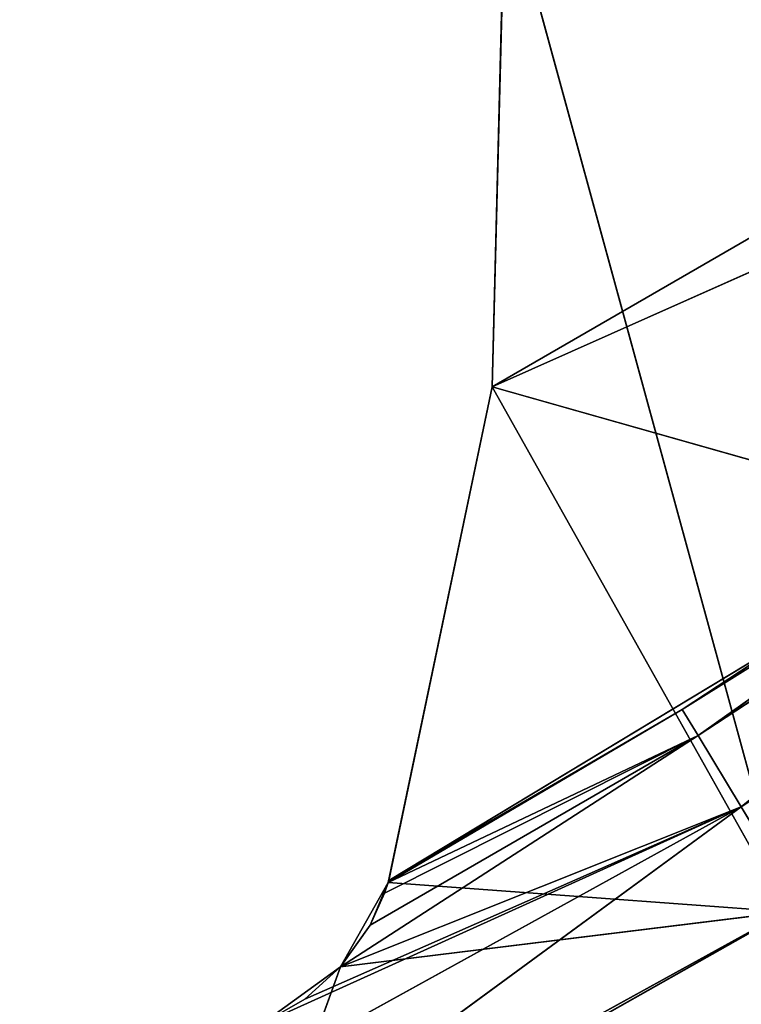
# Model space of a CAD drawing. Extents: x 0 to 110, y -110 to 0.
# Tile 211 of 256: x 77.41 to 80.58, y -98.25 to -93.92. Entities that reach past the tile are written whole.
import ezdxf

# ---------------------------------------------------------------- set-up
doc = ezdxf.new("R2010")
doc.units = 0
doc.header["$LTSCALE"] = 25.4
doc.layers.get('0').update_dxf_attribs({"color": 13, "linetype": 'CONTINUOUS'})

# ---------------------------------------------------------------- blocks, each defined once
blk = doc.blocks.new('REFLECTOR-LED-GU10-ES111-D')
at = {"color": 18}
for p, q in [((78.8155, 56, 98.0849), (78.4204, 56, 99.1756)), ((78.4204, 56, 99.1756), (80.7777, 56, 97.8429)), ((78.8155, 56, 98.0849), (78.4204, 56, 99.1756)), ((78.4204, 56, 99.1756), (80.7777, 56, 97.8429)), ((78.8155, 56, 98.0849), (78.4696, 56, 98.3356)), ((78.4696, 56, 98.3356), (78.659, 49.3083, 98.2268)), ((78.4696, 56, 98.3356), (78.659, 49.3083, 98.2268)), ((78.8155, 56, 98.0849), (78.4696, 56, 98.3356)), ((78.8155, 56, 98.0849), (78.659, 49.3083, 98.2268)), ((78.8155, 56, 98.0849), (78.659, 49.3083, 98.2268)), ((79.0253, 56, 97.7128), (78.8155, 56, 98.0849)), ((78.8155, 56, 98.0849), (80.7777, 56, 97.8429)), ((78.8155, 56, 98.0849), (80.7777, 56, 97.8429)), ((78.8155, 56, 98.0849), (78.8155, 49.3632, 98.0849)), ((78.8155, 49.3632, 98.0849), (79.0253, 56, 97.7128)), ((78.8155, 49.3632, 98.0849), (79.0253, 56, 97.7128)), ((78.8155, 56, 98.0849), (78.8155, 49.3632, 98.0849)), ((79.0253, 56, 97.7128), (78.8155, 56, 98.0849)), ((80.7777, 56, 97.8429), (79.0253, 56, 97.7128)), ((79.4831, 56, 95.5332), (79.0253, 56, 97.7128)), ((80.7777, 56, 97.8429), (79.0253, 56, 97.7128)), ((79.0253, 49.8894, 97.7128), (79.0253, 56, 97.7128)), ((79.0253, 56, 97.7128), (79.0279, 54, 97.7043)), ((79.0253, 56, 97.7128), (79.0279, 54, 97.7043)), ((79.0253, 56, 97.7128), (79.4831, 54, 95.5332)), ((79.0253, 56, 97.7128), (79.4831, 54, 95.5332)), ((79.4831, 56, 95.5332), (79.0253, 56, 97.7128)), ((79.0253, 49.8894, 97.7128), (79.0253, 56, 97.7128)), ((79.5388, 56, 93.3067), (79.4831, 56, 95.5332)), ((79.4831, 56, 95.5332), (80.7777, 56, 97.8429)), ((79.4831, 56, 95.5332), (80.7777, 56, 97.8429)), ((79.4831, 56, 95.5332), (79.4831, 54, 95.5332)), ((79.4831, 56, 95.5332), (79.4831, 54, 95.5332)), ((79.4831, 56, 95.5332), (79.5388, 54, 93.3067)), ((79.4831, 56, 95.5332), (79.5388, 54, 93.3067)), ((79.5388, 56, 93.3067), (79.4831, 56, 95.5332)), ((79.5388, 56, 93.3067), (80.7777, 56, 97.8429)), ((79.5388, 56, 93.3067), (80.7777, 56, 97.8429)), ((79.0253, 49.8894, 97.7128), (79.0279, 54, 97.7043)), ((79.0253, 49.8894, 97.7128), (79.0279, 54, 97.7043)), ((81.6203, 54, 96.1383), (79.0279, 54, 97.7043)), ((79.0279, 54, 97.7043), (79.4831, 54, 95.5332)), ((79.0279, 50, 97.7043), (81.6203, 54, 96.1383)), ((79.0279, 50, 97.7043), (81.6203, 54, 96.1383)), ((79.0279, 50, 97.7043), (79.0279, 54, 97.7043)), ((81.6203, 54, 96.1383), (79.0279, 54, 97.7043)), ((79.0279, 50, 97.7043), (79.0279, 54, 97.7043)), ((79.0279, 54, 97.7043), (79.4831, 54, 95.5332)), ((79.4831, 54, 95.5332), (81.6203, 54, 96.1383)), ((82.9787, 54, 93.5097), (79.4831, 54, 95.5332)), ((79.4831, 54, 95.5332), (79.5388, 54, 93.3067)), ((82.9787, 54, 93.5097), (79.4831, 54, 95.5332)), ((83.1059, 54, 93.9189), (79.4831, 54, 95.5332)), ((83.1059, 54, 93.9189), (79.4831, 54, 95.5332)), ((79.4831, 54, 95.5332), (81.6203, 54, 96.1383)), ((79.4831, 54, 95.5332), (79.5388, 54, 93.3067)), ((81.6203, 54, 96.1383), (80.3183, 50, 96.9522)), ((81.6203, 54, 96.1383), (80.3183, 50, 96.9522)), ((80.3183, 50, 96.9522), (79.0253, 49.8894, 97.7128)), ((79.0253, 49.8894, 97.7128), (79.0279, 50, 97.7043)), ((80.3183, 50, 96.9522), (79.0253, 49.8894, 97.7128)), ((79.0253, 49.8894, 97.7128), (79.0279, 50, 97.7043)), ((80.3183, 50, 96.9522), (79.0279, 50, 97.7043)), ((80.3183, 50, 96.9522), (79.0279, 50, 97.7043)), ((83.4931, 50, 94.8641), (80.3183, 50, 96.9522)), ((80.3183, 50, 96.9522), (80.3875, 49.5, 97.0669)), ((80.3183, 50, 96.9522), (80.3875, 49.5, 97.0669)), ((83.4931, 50, 94.8641), (80.3183, 50, 96.9522)), ((80.3875, 49.5, 97.0669), (83.4931, 50, 94.8641)), ((80.3875, 49.5, 97.0669), (83.4931, 50, 94.8641)), ((78.8155, 49.3632, 98.0849), (79.0253, 49.8894, 97.7128)), ((78.8155, 49.3632, 98.0849), (79.0253, 49.8894, 97.7128)), ((78.9454, 49.5041, 97.9015), (79.0253, 49.8894, 97.7128)), ((78.9454, 49.5041, 97.9015), (79.0253, 49.8894, 97.7128)), ((79.0092, 49.7196, 97.7609), (79.0253, 49.8894, 97.7128)), ((79.0092, 49.7196, 97.7609), (79.0253, 49.8894, 97.7128)), ((80.3875, 49.5, 97.0669), (79.0253, 49.8894, 97.7128)), ((80.3875, 49.5, 97.0669), (79.0253, 49.8894, 97.7128)), ((78.9454, 49.5041, 97.9015), (79.0092, 49.7196, 97.7609)), ((78.9454, 49.5041, 97.9015), (79.0092, 49.7196, 97.7609)), ((80.3875, 49.5, 97.0669), (79.0092, 49.7196, 97.7609)), ((80.3875, 49.5, 97.0669), (79.0092, 49.7196, 97.7609)), ((78.8155, 49.3632, 98.0849), (78.9454, 49.5041, 97.9015)), ((78.8155, 49.3632, 98.0849), (78.9454, 49.5041, 97.9015)), ((78.8155, 49.3632, 98.0849), (80.3875, 49.5, 97.0669)), ((78.8155, 49.3632, 98.0849), (80.3875, 49.5, 97.0669)), ((78.9454, 49.5041, 97.9015), (80.3875, 49.5, 97.0669)), ((78.9454, 49.5041, 97.9015), (80.3875, 49.5, 97.0669)), ((80.3875, 49.5, 97.0669), (80.5766, 49.134, 97.3803)), ((80.3875, 49.5, 97.0669), (80.5766, 49.134, 97.3803)), ((80.3875, 49.5, 97.0669), (83.571, 49.5, 94.973)), ((80.3875, 49.5, 97.0669), (83.571, 49.5, 94.973)), ((80.5766, 49.134, 97.3803), (83.571, 49.5, 94.973)), ((80.5766, 49.134, 97.3803), (83.571, 49.5, 94.973)), ((78.659, 49.3083, 98.2268), (78.8155, 49.3632, 98.0849)), ((78.659, 49.3083, 98.2268), (78.8155, 49.3632, 98.0849)), ((80.5766, 49.134, 97.3803), (78.8155, 49.3632, 98.0849)), ((80.5766, 49.134, 97.3803), (78.8155, 49.3632, 98.0849)), ((78.4696, 49.3031, 98.3356), (78.659, 49.3083, 98.2268)), ((78.4696, 49.3031, 98.3356), (78.659, 49.3083, 98.2268)), ((78.4696, 49.3031, 98.3356), (80.5766, 49.134, 97.3803)), ((78.4696, 49.3031, 98.3356), (80.5766, 49.134, 97.3803)), ((78.659, 49.3083, 98.2268), (80.5766, 49.134, 97.3803)), ((78.659, 49.3083, 98.2268), (80.5766, 49.134, 97.3803)), ((77.2156, 49.134, 99.2348), (80.5766, 49.134, 97.3803)), ((77.2156, 49.134, 99.2348), (80.5766, 49.134, 97.3803)), ((77.44, 49, 99.6816), (80.5766, 49.134, 97.3803)), ((77.44, 49, 99.6816), (80.5766, 49.134, 97.3803)), ((80.5766, 49.134, 97.3803), (80.835, 49, 97.8083)), ((80.5766, 49.134, 97.3803), (80.835, 49, 97.8083)), ((80.5766, 49.134, 97.3803), (83.7839, 49.134, 95.2708)), ((80.5766, 49.134, 97.3803), (83.7839, 49.134, 95.2708)), ((77.44, 49, 99.6816), (80.835, 49, 97.8083)), ((77.44, 49, 99.6816), (80.835, 49, 97.8083))]:
    blk.add_line(p, q, dxfattribs=at)
mesh = blk.add_polyface(dxfattribs=at)
corners = [(78.4204, 56, 99.1756), (80.7777, 56, 97.8429), (78.8155, 56, 98.0849)]
mesh.append_faces([[corners[k] for k in face] for face in [(0, 1, 2)]], dxfattribs={"color": 18})
mesh = blk.add_polyface(dxfattribs=at)
corners = [(78.4204, 56, 99.1756), (78.8155, 56, 98.0849), (78.4696, 56, 98.3356)]
mesh.append_faces([[corners[k] for k in face] for face in [(0, 1, 2)]], dxfattribs={"color": 18})
mesh = blk.add_polyface(dxfattribs=at)
corners = [(78.4204, 56, 99.1756), (81.0355, 55.866, 98.2713), (80.7777, 56, 97.8429)]
mesh.append_faces([[corners[k] for k in face] for face in [(0, 1, 2)]], dxfattribs={"color": 18})
mesh = blk.add_polyface(dxfattribs=at)
corners = [(78.659, 49.3083, 98.2268), (78.4696, 49.3031, 98.3356), (78.4696, 56, 98.3356)]
mesh.append_faces([[corners[k] for k in face] for face in [(0, 1, 2)]], dxfattribs={"color": 18})
mesh = blk.add_polyface(dxfattribs=at)
corners = [(78.8155, 56, 98.0849), (78.659, 49.3083, 98.2268), (78.4696, 56, 98.3356)]
mesh.append_faces([[corners[k] for k in face] for face in [(0, 1, 2)]], dxfattribs={"color": 18})
mesh = blk.add_polyface(dxfattribs=at)
corners = [(78.8155, 49.3632, 98.0849), (78.659, 49.3083, 98.2268), (78.8155, 56, 98.0849)]
mesh.append_faces([[corners[k] for k in face] for face in [(0, 1, 2)]], dxfattribs={"color": 18})
mesh = blk.add_polyface(dxfattribs=at)
corners = [(78.8155, 56, 98.0849), (80.7777, 56, 97.8429), (79.0253, 56, 97.7128)]
mesh.append_faces([[corners[k] for k in face] for face in [(0, 1, 2)]], dxfattribs={"color": 18})
mesh = blk.add_polyface(dxfattribs=at)
corners = [(79.0253, 56, 97.7128), (79.0253, 49.8894, 97.7128), (78.8155, 49.3632, 98.0849)]
mesh.append_faces([[corners[k] for k in face] for face in [(0, 1, 2)]], dxfattribs={"color": 18})
mesh = blk.add_polyface(dxfattribs=at)
corners = [(79.0253, 56, 97.7128), (78.8155, 49.3632, 98.0849), (78.8155, 56, 98.0849)]
mesh.append_faces([[corners[k] for k in face] for face in [(0, 1, 2)]], dxfattribs={"color": 18})
mesh = blk.add_polyface(dxfattribs=at)
corners = [(80.7777, 56, 97.8429), (79.4831, 56, 95.5332), (79.0253, 56, 97.7128)]
mesh.append_faces([[corners[k] for k in face] for face in [(0, 1, 2)]], dxfattribs={"color": 18})
mesh = blk.add_polyface(dxfattribs=at)
corners = [(79.0253, 56, 97.7128), (79.0279, 54, 97.7043), (79.0253, 49.8894, 97.7128)]
mesh.append_faces([[corners[k] for k in face] for face in [(0, 1, 2)]], dxfattribs={"color": 18})
mesh = blk.add_polyface(dxfattribs=at)
corners = [(79.0253, 56, 97.7128), (79.4831, 54, 95.5332), (79.0279, 54, 97.7043)]
mesh.append_faces([[corners[k] for k in face] for face in [(0, 1, 2)]], dxfattribs={"color": 18})
mesh = blk.add_polyface(dxfattribs=at)
corners = [(79.4831, 56, 95.5332), (79.4831, 54, 95.5332), (79.0253, 56, 97.7128)]
mesh.append_faces([[corners[k] for k in face] for face in [(0, 1, 2)]], dxfattribs={"color": 18})
mesh = blk.add_polyface(dxfattribs=at)
corners = [(80.7777, 56, 97.8429), (79.5388, 56, 93.3067), (79.4831, 56, 95.5332)]
mesh.append_faces([[corners[k] for k in face] for face in [(0, 1, 2)]], dxfattribs={"color": 18})
mesh = blk.add_polyface(dxfattribs=at)
corners = [(79.4831, 56, 95.5332), (79.5388, 54, 93.3067), (79.4831, 54, 95.5332)]
mesh.append_faces([[corners[k] for k in face] for face in [(0, 1, 2)]], dxfattribs={"color": 18})
mesh = blk.add_polyface(dxfattribs=at)
corners = [(79.5388, 56, 93.3067), (79.5388, 54, 93.3067), (79.4831, 56, 95.5332)]
mesh.append_faces([[corners[k] for k in face] for face in [(0, 1, 2)]], dxfattribs={"color": 18})
mesh = blk.add_polyface(dxfattribs=at)
corners = [(80.7777, 56, 97.8429), (80.579, 56, 87.2947), (79.5388, 56, 93.3067)]
mesh.append_faces([[corners[k] for k in face] for face in [(0, 1, 2)]], dxfattribs={"color": 18})
mesh = blk.add_polyface(dxfattribs=at)
corners = [(79.0279, 54, 97.7043), (79.0279, 50, 97.7043), (79.0253, 49.8894, 97.7128)]
mesh.append_faces([[corners[k] for k in face] for face in [(0, 1, 2)]], dxfattribs={"color": 18})
mesh = blk.add_polyface(dxfattribs=at)
corners = [(79.0279, 54, 97.7043), (79.4831, 54, 95.5332), (81.6203, 54, 96.1383)]
mesh.append_faces([[corners[k] for k in face] for face in [(0, 1, 2)]], dxfattribs={"color": 18})
mesh = blk.add_polyface(dxfattribs=at)
corners = [(81.6203, 54, 96.1383), (80.3183, 50, 96.9522), (79.0279, 50, 97.7043)]
mesh.append_faces([[corners[k] for k in face] for face in [(0, 1, 2)]], dxfattribs={"color": 18})
mesh = blk.add_polyface(dxfattribs=at)
corners = [(81.6203, 54, 96.1383), (79.0279, 50, 97.7043), (79.0279, 54, 97.7043)]
mesh.append_faces([[corners[k] for k in face] for face in [(0, 1, 2)]], dxfattribs={"color": 18})
mesh = blk.add_polyface(dxfattribs=at)
corners = [(79.4831, 54, 95.5332), (79.5388, 54, 93.3067), (82.9787, 54, 93.5097)]
mesh.append_faces([[corners[k] for k in face] for face in [(0, 1, 2)]], dxfattribs={"color": 18})
mesh = blk.add_polyface(dxfattribs=at)
corners = [(79.4831, 54, 95.5332), (82.9787, 54, 93.5097), (83.1059, 54, 93.9189)]
mesh.append_faces([[corners[k] for k in face] for face in [(0, 1, 2)]], dxfattribs={"color": 18})
mesh = blk.add_polyface(dxfattribs=at)
corners = [(81.6203, 54, 96.1383), (79.4831, 54, 95.5332), (83.1059, 54, 93.9189)]
mesh.append_faces([[corners[k] for k in face] for face in [(0, 1, 2)]], dxfattribs={"color": 18})
mesh = blk.add_polyface(dxfattribs=at)
corners = [(83.4931, 50, 94.8641), (80.3183, 50, 96.9522), (81.6203, 54, 96.1383)]
mesh.append_faces([[corners[k] for k in face] for face in [(0, 1, 2)]], dxfattribs={"color": 18})
mesh = blk.add_polyface(dxfattribs=at)
corners = [(80.3183, 50, 96.9522), (79.0253, 49.8894, 97.7128), (79.0279, 50, 97.7043)]
mesh.append_faces([[corners[k] for k in face] for face in [(0, 1, 2)]], dxfattribs={"color": 18})
mesh = blk.add_polyface(dxfattribs=at)
corners = [(80.3875, 49.5, 97.0669), (79.0253, 49.8894, 97.7128), (80.3183, 50, 96.9522)]
mesh.append_faces([[corners[k] for k in face] for face in [(0, 1, 2)]], dxfattribs={"color": 18})
mesh = blk.add_polyface(dxfattribs=at)
corners = [(83.4931, 50, 94.8641), (80.3875, 49.5, 97.0669), (80.3183, 50, 96.9522)]
mesh.append_faces([[corners[k] for k in face] for face in [(0, 1, 2)]], dxfattribs={"color": 18})
mesh = blk.add_polyface(dxfattribs=at)
corners = [(83.571, 49.5, 94.973), (80.3875, 49.5, 97.0669), (83.4931, 50, 94.8641)]
mesh.append_faces([[corners[k] for k in face] for face in [(0, 1, 2)]], dxfattribs={"color": 18})
mesh = blk.add_polyface(dxfattribs=at)
corners = [(79.0253, 49.8894, 97.7128), (78.9454, 49.5041, 97.9015), (78.8155, 49.3632, 98.0849)]
mesh.append_faces([[corners[k] for k in face] for face in [(0, 1, 2)]], dxfattribs={"color": 18})
mesh = blk.add_polyface(dxfattribs=at)
corners = [(79.0253, 49.8894, 97.7128), (79.0092, 49.7196, 97.7609), (78.9454, 49.5041, 97.9015)]
mesh.append_faces([[corners[k] for k in face] for face in [(0, 1, 2)]], dxfattribs={"color": 18})
mesh = blk.add_polyface(dxfattribs=at)
corners = [(80.3875, 49.5, 97.0669), (79.0092, 49.7196, 97.7609), (79.0253, 49.8894, 97.7128)]
mesh.append_faces([[corners[k] for k in face] for face in [(0, 1, 2)]], dxfattribs={"color": 18})
mesh = blk.add_polyface(dxfattribs=at)
corners = [(80.3875, 49.5, 97.0669), (78.9454, 49.5041, 97.9015), (79.0092, 49.7196, 97.7609)]
mesh.append_faces([[corners[k] for k in face] for face in [(0, 1, 2)]], dxfattribs={"color": 18})
mesh = blk.add_polyface(dxfattribs=at)
corners = [(80.3875, 49.5, 97.0669), (78.8155, 49.3632, 98.0849), (78.9454, 49.5041, 97.9015)]
mesh.append_faces([[corners[k] for k in face] for face in [(0, 1, 2)]], dxfattribs={"color": 18})
mesh = blk.add_polyface(dxfattribs=at)
corners = [(78.8155, 49.3632, 98.0849), (80.3875, 49.5, 97.0669), (80.5766, 49.134, 97.3803)]
mesh.append_faces([[corners[k] for k in face] for face in [(0, 1, 2)]], dxfattribs={"color": 18})
mesh = blk.add_polyface(dxfattribs=at)
corners = [(80.5766, 49.134, 97.3803), (80.3875, 49.5, 97.0669), (83.571, 49.5, 94.973)]
mesh.append_faces([[corners[k] for k in face] for face in [(0, 1, 2)]], dxfattribs={"color": 18})
mesh = blk.add_polyface(dxfattribs=at)
corners = [(80.5766, 49.134, 97.3803), (83.571, 49.5, 94.973), (83.7839, 49.134, 95.2708)]
mesh.append_faces([[corners[k] for k in face] for face in [(0, 1, 2)]], dxfattribs={"color": 18})
mesh = blk.add_polyface(dxfattribs=at)
corners = [(78.659, 49.3083, 98.2268), (78.8155, 49.3632, 98.0849), (80.5766, 49.134, 97.3803)]
mesh.append_faces([[corners[k] for k in face] for face in [(0, 1, 2)]], dxfattribs={"color": 18})
mesh = blk.add_polyface(dxfattribs=at)
corners = [(77.2156, 49.134, 99.2348), (78.4696, 49.3031, 98.3356), (80.5766, 49.134, 97.3803)]
mesh.append_faces([[corners[k] for k in face] for face in [(0, 1, 2)]], dxfattribs={"color": 18})
mesh = blk.add_polyface(dxfattribs=at)
corners = [(78.4696, 49.3031, 98.3356), (78.659, 49.3083, 98.2268), (80.5766, 49.134, 97.3803)]
mesh.append_faces([[corners[k] for k in face] for face in [(0, 1, 2)]], dxfattribs={"color": 18})
mesh = blk.add_polyface(dxfattribs=at)
corners = [(77.44, 49, 99.6816), (77.2156, 49.134, 99.2348), (80.5766, 49.134, 97.3803)]
mesh.append_faces([[corners[k] for k in face] for face in [(0, 1, 2)]], dxfattribs={"color": 18})
mesh = blk.add_polyface(dxfattribs=at)
corners = [(77.44, 49, 99.6816), (80.5766, 49.134, 97.3803), (80.835, 49, 97.8083)]
mesh.append_faces([[corners[k] for k in face] for face in [(0, 1, 2)]], dxfattribs={"color": 18})
mesh = blk.add_polyface(dxfattribs=at)
corners = [(80.835, 49, 97.8083), (80.5766, 49.134, 97.3803), (83.7839, 49.134, 95.2708)]
mesh.append_faces([[corners[k] for k in face] for face in [(0, 1, 2)]], dxfattribs={"color": 18})
mesh = blk.add_polyface(dxfattribs=at)
corners = [(77.44, 49, 99.6816), (80.835, 49, 97.8083), (81.1956, 49, 99.4562)]
mesh.append_faces([[corners[k] for k in face] for face in [(0, 1, 2)]], dxfattribs={"color": 18})

msp = doc.modelspace()

# ---------------------------------------------------------------- block references
at = {"color": 0, "extrusion": (0, -1, -3.82857e-16)}
msp.add_blockref('REFLECTOR-LED-GU10-ES111-D', (0, 0), dxfattribs=at)

doc.saveas('drawing.dxf')
